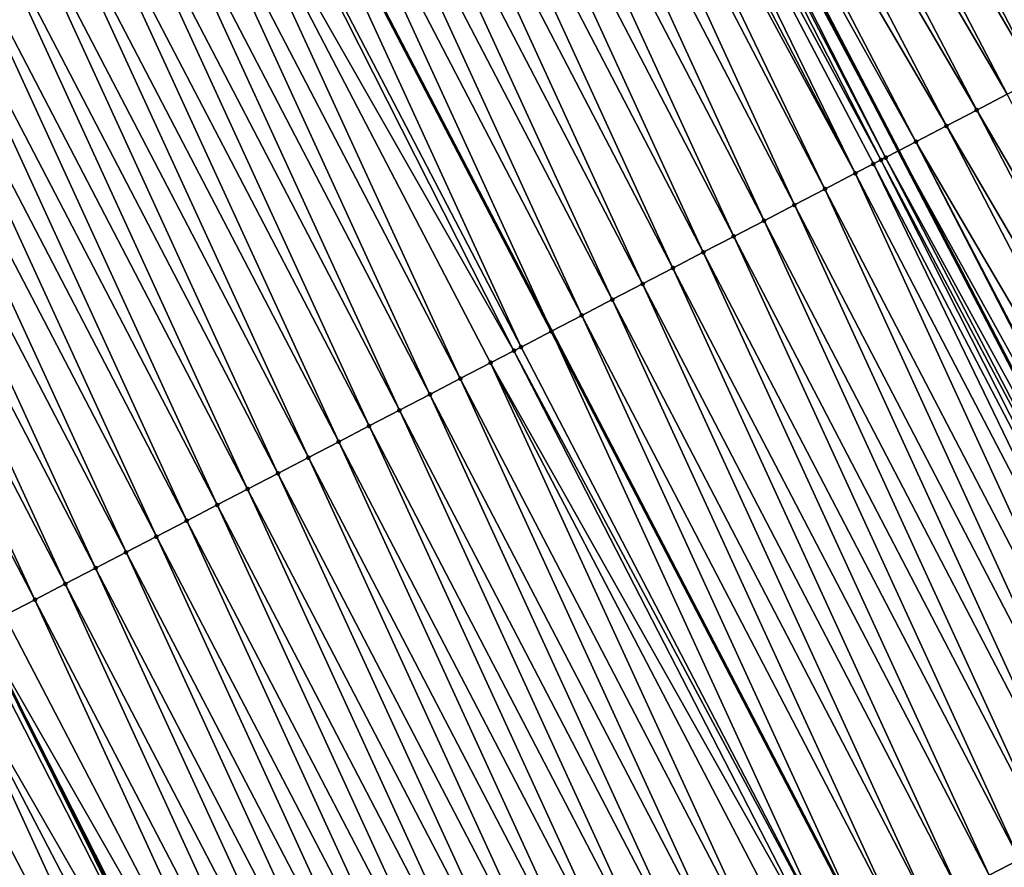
# Model space of a CAD drawing. Header units: feet. Extents: x 2007189 to 2022806, y 818621 to 837694.
# Tile 103 of 256: x 2012886 to 2012914, y 823941 to 823966. Entities that reach past the tile are written whole.
import ezdxf

# ---------------------------------------------------------------- set-up
doc = ezdxf.new("R2010")
doc.units = ezdxf.units.FT
doc.header["$MEASUREMENT"] = 0
for name, color, linetype, lineweight in [('EP_Travel Lane', 172, 'Continuous', 53), ('Road Shots', 141, 'Continuous', 100), ('Road X-Section', 40, 'Continuous', 13), ('STRIPING', 60, 'Continuous', 53)]:
    doc.layers.add(name, color=color, linetype=linetype, lineweight=lineweight)
doc.layers.add('I-77-MM17-21_SB-Surface-TIN', color=7, linetype='Continuous')

msp = doc.modelspace()

# ---------------------------------------------------------------- linework, layer by layer
at = {"layer": 'EP_Travel Lane'}
msp.add_polyline3d([(2012874.476199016, 824032.7839728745, 306.4768860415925), (2012883.707060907, 824015.043341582, 306.2267507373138), (2012892.937621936, 823997.303288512, 305.9312397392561), (2012902.168075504, 823979.5634419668, 305.6195151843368), (2012911.39862901, 823961.8234033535, 305.3228656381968), (2012920.629258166, 823944.0832193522, 305.0376273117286), (2012929.851818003, 823926.3661245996, 304.7636722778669), (2012939.130967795, 823908.6510152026, 304.4938061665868), (2012948.410023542, 823890.9360853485, 304.2096931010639), (2012957.688940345, 823873.2214207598, 303.90451384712), (2012966.96802728, 823855.5064313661, 303.6251259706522), (2012976.247084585, 823837.7914985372, 303.341244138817), (2012985.526287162, 823820.0762883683, 303.0793692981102), (2012994.805310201, 823802.3614209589, 302.7903024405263), (2013004.08439451, 823784.6464365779, 302.510512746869), (2013013.363509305, 823766.9313939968, 302.2353350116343), (2013022.668430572, 823749.1592171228, 301.9299242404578), (2013031.899487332, 823731.4188251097, 301.6556475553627), (2013033.770161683, 823727.8237333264, 301.6009484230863), (2013041.107666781, 823713.7557217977, 301.3794595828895), (2013050.355926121, 823696.0242957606, 301.1220707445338)], dxfattribs=at)
at = {"layer": 'I-77-MM17-21_SB-Surface-TIN', "color": 128, "linetype": 'Continuous', "lineweight": -3}
for points in [[(2012916.343505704, 823964.3993988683, 305.1331412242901), (2012907.113015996, 823982.1393851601, 305.4350727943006), (2012906.226212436, 823981.6772381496, 305.4798145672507)], [(2012916.343505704, 823964.3993988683, 305.1331412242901), (2012917.230287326, 823964.861588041, 305.0850902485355), (2012907.113015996, 823982.1393851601, 305.4350727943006)], [(2012915.456694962, 823963.9372656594, 305.1767997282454), (2012906.226212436, 823981.6772381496, 305.4798145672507), (2012905.339384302, 823981.2151383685, 305.520849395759)], [(2012915.456694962, 823963.9372656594, 305.1767997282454), (2012916.343505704, 823964.3993988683, 305.1331412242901), (2012906.226212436, 823981.6772381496, 305.4798145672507)], [(2012914.569897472, 823963.4751069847, 305.2224569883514), (2012905.339384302, 823981.2151383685, 305.520849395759), (2012904.452520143, 823980.753107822, 305.5564501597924)], [(2012914.569897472, 823963.4751069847, 305.2224569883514), (2012915.456694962, 823963.9372656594, 305.1767997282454), (2012905.339384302, 823981.2151383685, 305.520849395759)], [(2012913.683060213, 823963.0130247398, 305.2621154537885), (2012904.452520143, 823980.753107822, 305.5564501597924), (2012903.565674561, 823980.2910415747, 305.5948530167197)], [(2012913.683060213, 823963.0130247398, 305.2621154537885), (2012914.569897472, 823963.4751069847, 305.2224569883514), (2012904.452520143, 823980.753107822, 305.5564501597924)], [(2012912.796183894, 823962.5510175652, 305.2958818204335), (2012903.565674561, 823980.2910415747, 305.5948530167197), (2012902.678727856, 823979.8291696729, 305.6180021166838)], [(2012912.796183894, 823962.5510175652, 305.2958818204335), (2012913.683060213, 823963.0130247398, 305.2621154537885), (2012903.565674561, 823980.2910415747, 305.5948530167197)], [(2012901.993703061, 823979.4727039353, 305.6200318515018), (2012911.39862901, 823961.8234033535, 305.3228656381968), (2012902.168075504, 823979.5634419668, 305.6195151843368)], [(2012911.909238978, 823962.0891422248, 305.3193008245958), (2012902.678727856, 823979.8291696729, 305.6180021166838), (2012902.168075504, 823979.5634419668, 305.6195151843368)], [(2012911.909238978, 823962.0891422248, 305.3193008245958), (2012902.168075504, 823979.5634419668, 305.6195151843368), (2012911.39862901, 823961.8234033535, 305.3228656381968)], [(2012911.909238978, 823962.0891422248, 305.3193008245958), (2012912.796183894, 823962.5510175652, 305.2958818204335), (2012902.678727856, 823979.8291696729, 305.6180021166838)], [(2012910.886876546, 823961.5570794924, 305.3258452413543), (2012901.791639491, 823979.3675700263, 305.6197825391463), (2012901.379388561, 823979.1531089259, 305.6172026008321)], [(2012911.022179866, 823961.6274863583, 305.325493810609), (2012901.993703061, 823979.4727039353, 305.6200318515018), (2012901.791639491, 823979.3675700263, 305.6197825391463)], [(2012910.886876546, 823961.5570794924, 305.3258452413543), (2012911.022179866, 823961.6274863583, 305.325493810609), (2012901.791639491, 823979.3675700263, 305.6197825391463)], [(2012911.022179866, 823961.6274863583, 305.325493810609), (2012911.39862901, 823961.8234033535, 305.3228656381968), (2012901.993703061, 823979.4727039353, 305.6200318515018)], [(2012910.135027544, 823961.1660096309, 305.317626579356), (2012901.379388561, 823979.1531089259, 305.6172026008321), (2012900.904475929, 823978.9061149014, 305.6102197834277)], [(2012910.135027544, 823961.1660096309, 305.317626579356), (2012910.666784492, 823961.442577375, 305.3248304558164), (2012901.379388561, 823979.1531089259, 305.6172026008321)], [(2012910.666784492, 823961.442577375, 305.3248304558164), (2012910.886876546, 823961.5570794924, 305.3258452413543), (2012901.379388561, 823979.1531089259, 305.6172026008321)], [(2012909.247817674, 823960.7046435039, 305.3010785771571), (2012900.600429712, 823978.748007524, 305.604395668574), (2012900.017258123, 823978.4447640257, 305.5924747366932)], [(2012910.135027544, 823961.1660096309, 305.317626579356), (2012900.904475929, 823978.9061149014, 305.6102197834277), (2012900.600429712, 823978.748007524, 305.604395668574)], [(2012909.247817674, 823960.7046435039, 305.3010785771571), (2012910.135027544, 823961.1660096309, 305.317626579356), (2012900.600429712, 823978.748007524, 305.604395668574)], [(2012908.360604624, 823960.2432834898, 305.2840507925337), (2012900.017258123, 823978.4447640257, 305.5924747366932), (2012899.130043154, 823977.9834076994, 305.5751575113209)], [(2012908.360604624, 823960.2432834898, 305.2840507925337), (2012909.247817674, 823960.7046435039, 305.3010785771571), (2012900.017258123, 823978.4447640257, 305.5924747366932)], [(2012907.473409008, 823959.7818899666, 305.2696530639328), (2012899.130043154, 823977.9834076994, 305.5751575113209), (2012898.242840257, 823977.5220281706, 305.5596613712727)], [(2012907.473409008, 823959.7818899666, 305.2696530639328), (2012908.360604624, 823960.2432834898, 305.2840507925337), (2012899.130043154, 823977.9834076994, 305.5751575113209)], [(2012906.586213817, 823959.3204956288, 305.255319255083), (2012898.242840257, 823977.5220281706, 305.5596613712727), (2012897.35564459, 823977.0606347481, 305.5452557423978)], [(2012906.586213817, 823959.3204956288, 305.255319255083), (2012907.473409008, 823959.7818899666, 305.2696530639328), (2012898.242840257, 823977.5220281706, 305.5596613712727)], [(2012905.699014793, 823958.859108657, 305.2404073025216), (2012897.35564459, 823977.0606347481, 305.5452557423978), (2012896.468434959, 823976.5992681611, 305.5287438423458)], [(2012905.699014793, 823958.859108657, 305.2404073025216), (2012906.586213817, 823959.3204956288, 305.255319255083), (2012897.35564459, 823977.0606347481, 305.5452557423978)], [(2012904.811799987, 823958.3977520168, 305.22311470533), (2012896.468434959, 823976.5992681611, 305.5287438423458), (2012895.581215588, 823976.1379202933, 305.5107627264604)], [(2012904.811799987, 823958.3977520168, 305.22311470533), (2012905.699014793, 823958.859108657, 305.2404073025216), (2012896.468434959, 823976.5992681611, 305.5287438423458)], [(2012903.924575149, 823957.9364146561, 305.2043089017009), (2012895.581215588, 823976.1379202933, 305.5107627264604), (2012894.693999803, 823975.6765655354, 305.4933223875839)], [(2012903.924575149, 823957.9364146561, 305.2043089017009), (2012904.811799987, 823958.3977520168, 305.22311470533), (2012895.581215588, 823976.1379202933, 305.5107627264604)], [(2012903.037366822, 823957.4750455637, 305.1879936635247), (2012894.693999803, 823975.6765655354, 305.4933223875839), (2012893.806791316, 823975.2151967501, 305.4769830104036)], [(2012903.037366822, 823957.4750455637, 305.1879936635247), (2012903.924575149, 823957.9364146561, 305.2043089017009), (2012894.693999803, 823975.6765655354, 305.4933223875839)], [(2012902.150170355, 823957.0136536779, 305.173467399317), (2012893.806791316, 823975.2151967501, 305.4769830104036), (2012892.919595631, 823974.7538033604, 305.4625748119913)], [(2012902.150170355, 823957.0136536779, 305.173467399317), (2012903.037366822, 823957.4750455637, 305.1879936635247), (2012893.806791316, 823975.2151967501, 305.4769830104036)], [(2012892.919595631, 823974.7538033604, 305.4625748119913), (2012892.032400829, 823974.2924055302, 305.4484692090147), (2012901.262971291, 823956.552264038, 305.1587189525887)], [(2012902.150170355, 823957.0136536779, 305.173467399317), (2012892.919595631, 823974.7538033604, 305.4625748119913), (2012901.262971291, 823956.552264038, 305.1587189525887)], [(2012900.37579049, 823956.0908447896, 305.1463862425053), (2012892.032400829, 823974.2924055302, 305.4484692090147), (2012891.145199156, 823973.8310263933, 305.4329882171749)], [(2012900.37579049, 823956.0908447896, 305.1463862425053), (2012901.262971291, 823956.552264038, 305.1587189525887), (2012892.032400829, 823974.2924055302, 305.4484692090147)], [(2012900.168473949, 823955.9830445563, 305.1420043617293), (2012891.145199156, 823973.8310263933, 305.4329882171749), (2012890.257960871, 823973.3697148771, 305.4121539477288)], [(2012900.168473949, 823955.9830445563, 305.1420043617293), (2012900.37579049, 823956.0908447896, 305.1463862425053), (2012891.145199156, 823973.8310263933, 305.4329882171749)], [(2012898.601300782, 823955.168247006, 305.1027359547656), (2012890.257960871, 823973.3697148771, 305.4121539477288), (2012889.370715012, 823972.9084179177, 305.3901771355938)], [(2012898.601300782, 823955.168247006, 305.1027359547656), (2012899.488542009, 823955.6295528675, 305.1240140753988), (2012890.257960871, 823973.3697148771, 305.4121539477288)], [(2012899.488542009, 823955.6295528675, 305.1240140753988), (2012900.168473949, 823955.9830445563, 305.1420043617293), (2012890.257960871, 823973.3697148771, 305.4121539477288)], [(2012897.71409192, 823954.7068789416, 305.086340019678), (2012889.370715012, 823972.9084179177, 305.3901771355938), (2012888.483500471, 823972.4470607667, 305.3729246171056)], [(2012897.71409192, 823954.7068789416, 305.086340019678), (2012898.601300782, 823955.168247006, 305.1027359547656), (2012889.370715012, 823972.9084179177, 305.3901771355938)], [(2012896.826913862, 823954.2454516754, 305.0745907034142), (2012888.483500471, 823972.4470607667, 305.3729246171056), (2012887.596306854, 823971.985663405, 305.358828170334)], [(2012896.826913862, 823954.2454516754, 305.0745907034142), (2012897.71409192, 823954.7068789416, 305.086340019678), (2012888.483500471, 823972.4470607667, 305.3729246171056)], [(2012895.939733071, 823953.7840296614, 305.0624291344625), (2012887.596306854, 823971.985663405, 305.358828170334), (2012886.709119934, 823971.5242531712, 305.3457420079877)], [(2012895.939733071, 823953.7840296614, 305.0624291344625), (2012896.826913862, 823954.2454516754, 305.0745907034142), (2012887.596306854, 823971.985663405, 305.358828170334)], [(2012895.052533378, 823953.3226439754, 305.0474162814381), (2012886.709119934, 823971.5242531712, 305.3457420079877), (2012885.821920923, 823971.0628661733, 305.3308321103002)], [(2012895.052533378, 823953.3226439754, 305.0474162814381), (2012895.939733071, 823953.7840296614, 305.0624291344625), (2012886.709119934, 823971.5242531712, 305.3457420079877)], [(2012894.165328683, 823952.8612679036, 305.0316488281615), (2012885.821920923, 823971.0628661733, 305.3308321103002), (2012884.934718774, 823970.6014852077, 305.3154487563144)], [(2012894.165328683, 823952.8612679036, 305.0316488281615), (2012895.052533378, 823953.3226439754, 305.0474162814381), (2012885.821920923, 823971.0628661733, 305.3308321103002)], [(2012893.278138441, 823952.3998640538, 305.0180615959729), (2012884.934718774, 823970.6014852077, 305.3154487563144), (2012884.047527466, 823970.1400834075, 305.3017006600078)], [(2012893.278138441, 823952.3998640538, 305.0180615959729), (2012894.165328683, 823952.8612679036, 305.0316488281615), (2012884.934718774, 823970.6014852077, 305.3154487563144)], [(2012892.390960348, 823951.9384368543, 305.00630703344), (2012884.047527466, 823970.1400834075, 305.3017006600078), (2012883.160334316, 823969.6786851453, 305.2876748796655)], [(2012892.390960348, 823951.9384368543, 305.00630703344), (2012893.278138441, 823952.3998640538, 305.0180615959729), (2012884.047527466, 823970.1400834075, 305.3017006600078)], [(2012891.503770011, 823951.4770331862, 304.9927055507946), (2012883.160334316, 823969.6786851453, 305.2876748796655), (2012882.273133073, 823969.2173024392, 305.2724281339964)], [(2012891.503770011, 823951.4770331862, 304.9927055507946), (2012892.390960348, 823951.9384368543, 305.00630703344), (2012883.160334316, 823969.6786851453, 305.2876748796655)], [(2012890.616595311, 823951.0155994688, 304.9814625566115), (2012882.273133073, 823969.2173024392, 305.2724281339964), (2012881.385933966, 823968.7559156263, 305.2575037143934)], [(2012890.616595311, 823951.0155994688, 304.9814625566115), (2012891.503770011, 823951.4770331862, 304.9927055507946), (2012882.273133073, 823969.2173024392, 305.2724281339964)], [(2012889.729461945, 823950.5540863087, 304.9764548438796), (2012881.385933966, 823968.7559156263, 305.2575037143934), (2012880.498748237, 823968.2945031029, 305.2445972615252)], [(2012889.729461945, 823950.5540863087, 304.9764548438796), (2012890.616595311, 823951.0155994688, 304.9814625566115), (2012881.385933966, 823968.7559156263, 305.2575037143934)], [(2012888.84227827, 823950.0926698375, 304.9638582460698), (2012880.498748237, 823968.2945031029, 305.2445972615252), (2012879.61155924, 823967.8330968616, 305.2311977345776)], [(2012888.84227827, 823950.0926698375, 304.9638582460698), (2012889.729461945, 823950.5540863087, 304.9764548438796), (2012880.498748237, 823968.2945031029, 305.2445972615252)], [(2012887.955065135, 823949.6313099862, 304.9468176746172), (2012879.61155924, 823967.8330968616, 305.2311977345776), (2012878.724353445, 823967.371722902, 305.2152644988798)], [(2012887.955065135, 823949.6313099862, 304.9468176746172), (2012888.84227827, 823950.0926698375, 304.9638582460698), (2012879.61155924, 823967.8330968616, 305.2311977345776)], [(2012887.067844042, 823949.1699654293, 304.9285766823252), (2012878.724353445, 823967.371722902, 305.2152644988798), (2012877.837131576, 823966.9103798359, 305.196906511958)], [(2012887.067844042, 823949.1699654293, 304.9285766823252), (2012887.955065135, 823949.6313099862, 304.9468176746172), (2012878.724353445, 823967.371722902, 305.2152644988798)], [(2012886.180618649, 823948.7086291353, 304.9096871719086), (2012877.837131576, 823966.9103798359, 305.196906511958), (2012876.94991107, 823966.4490341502, 305.1787541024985)], [(2012886.180618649, 823948.7086291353, 304.9096871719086), (2012887.067844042, 823949.1699654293, 304.9285766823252), (2012877.837131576, 823966.9103798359, 305.196906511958)], [(2012885.293396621, 823948.2472863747, 304.8913051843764), (2012886.180618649, 823948.7086291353, 304.9096871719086), (2012876.94991107, 823966.4490341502, 305.1787541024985)], [(2012923.800457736, 823945.7349850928, 304.9311684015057), (2012914.569897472, 823963.4751069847, 305.2224569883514), (2012913.683060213, 823963.0130247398, 305.2621154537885)], [(2012922.913638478, 823945.2728682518, 304.973542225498), (2012913.683060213, 823963.0130247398, 305.2621154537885), (2012912.796183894, 823962.5510175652, 305.2958818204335)], [(2012922.913638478, 823945.2728682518, 304.973542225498), (2012923.800457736, 823945.7349850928, 304.9311684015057), (2012913.683060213, 823963.0130247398, 305.2621154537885)], [(2012922.026805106, 823944.8107785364, 305.0137870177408), (2012912.796183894, 823962.5510175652, 305.2958818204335), (2012911.909238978, 823962.0891422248, 305.3193008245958)], [(2012922.026805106, 823944.8107785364, 305.0137870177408), (2012922.913638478, 823945.2728682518, 304.973542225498), (2012912.796183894, 823962.5510175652, 305.2958818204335)], [(2012921.064371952, 823944.3096097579, 305.0381518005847), (2012911.909238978, 823962.0891422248, 305.3193008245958), (2012911.39862901, 823961.8234033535, 305.3228656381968)], [(2012921.064371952, 823944.3096097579, 305.0381518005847), (2012921.139865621, 823944.3488927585, 305.0380252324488), (2012911.909238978, 823962.0891422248, 305.3193008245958)], [(2012921.139865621, 823944.3488927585, 305.0380252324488), (2012922.026805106, 823944.8107785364, 305.0137870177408), (2012911.909238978, 823962.0891422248, 305.3193008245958)], [(2012911.022179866, 823961.6274863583, 305.325493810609), (2012920.629258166, 823944.0832193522, 305.0376273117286), (2012911.39862901, 823961.8234033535, 305.3228656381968)], [(2012921.064371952, 823944.3096097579, 305.0381518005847), (2012911.39862901, 823961.8234033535, 305.3228656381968), (2012920.629258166, 823944.0832193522, 305.0376273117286)], [(2012919.365593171, 823943.4258774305, 305.0271470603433), (2012910.666784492, 823961.442577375, 305.3248304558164), (2012910.135027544, 823961.1660096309, 305.317626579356)], [(2012919.919651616, 823943.7140441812, 305.0346556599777), (2012910.886876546, 823961.5570794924, 305.3258452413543), (2012910.666784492, 823961.442577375, 305.3248304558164)], [(2012919.365593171, 823943.4258774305, 305.0271470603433), (2012919.919651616, 823943.7140441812, 305.0346556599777), (2012910.666784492, 823961.442577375, 305.3248304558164)], [(2012920.252759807, 823943.887326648, 305.0371734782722), (2012911.022179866, 823961.6274863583, 305.325493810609), (2012910.886876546, 823961.5570794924, 305.3258452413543)], [(2012919.919651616, 823943.7140441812, 305.0346556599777), (2012920.252759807, 823943.887326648, 305.0371734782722), (2012910.886876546, 823961.5570794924, 305.3258452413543)], [(2012920.252759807, 823943.887326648, 305.0371734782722), (2012920.629258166, 823944.0832193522, 305.0376273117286), (2012911.022179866, 823961.6274863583, 305.325493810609)], [(2012918.478375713, 823942.9645258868, 305.0094544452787), (2012910.135027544, 823961.1660096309, 305.317626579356), (2012909.247817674, 823960.7046435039, 305.3010785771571)], [(2012918.478375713, 823942.9645258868, 305.0094544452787), (2012919.365593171, 823943.4258774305, 305.0271470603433), (2012910.135027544, 823961.1660096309, 305.317626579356)], [(2012917.591141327, 823942.503206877, 304.9892083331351), (2012909.247817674, 823960.7046435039, 305.3010785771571), (2012908.360604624, 823960.2432834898, 305.2840507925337)], [(2012917.591141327, 823942.503206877, 304.9892083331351), (2012918.478375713, 823942.9645258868, 305.0094544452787), (2012909.247817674, 823960.7046435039, 305.3010785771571)], [(2012916.703929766, 823942.0418440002, 304.9724052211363), (2012908.360604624, 823960.2432834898, 305.2840507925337), (2012907.473409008, 823959.7818899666, 305.2696530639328)], [(2012916.703929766, 823942.0418440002, 304.9724052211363), (2012917.591141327, 823942.503206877, 304.9892083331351), (2012908.360604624, 823960.2432834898, 305.2840507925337)], [(2012915.816755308, 823941.5804098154, 304.9611989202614), (2012907.473409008, 823959.7818899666, 305.2696530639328), (2012906.586213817, 823959.3204956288, 305.255319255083)], [(2012915.816755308, 823941.5804098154, 304.9611989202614), (2012916.703929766, 823942.0418440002, 304.9724052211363), (2012907.473409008, 823959.7818899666, 305.2696530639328)], [(2012914.929555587, 823941.1190241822, 304.9461819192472), (2012906.586213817, 823959.3204956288, 305.255319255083), (2012905.699014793, 823958.859108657, 305.2404073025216)], [(2012914.929555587, 823941.1190241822, 304.9461819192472), (2012915.816755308, 823941.5804098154, 304.9611989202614), (2012906.586213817, 823959.3204956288, 305.255319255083)], [(2012914.042339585, 823940.6576698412, 304.9287088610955), (2012905.699014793, 823958.859108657, 305.2404073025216), (2012904.811799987, 823958.3977520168, 305.22311470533)], [(2012914.042339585, 823940.6576698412, 304.9287088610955), (2012914.929555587, 823941.1190241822, 304.9461819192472), (2012905.699014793, 823958.859108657, 305.2404073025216)], [(2012913.155130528, 823940.1963021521, 304.912283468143), (2012904.811799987, 823958.3977520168, 305.22311470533), (2012903.924575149, 823957.9364146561, 305.2043089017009)], [(2012913.155130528, 823940.1963021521, 304.912283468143), (2012914.042339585, 823940.6576698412, 304.9287088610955), (2012904.811799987, 823958.3977520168, 305.22311470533)], [(2012912.267940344, 823939.7348981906, 304.8987049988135), (2012903.924575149, 823957.9364146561, 305.2043089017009), (2012903.037366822, 823957.4750455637, 305.1879936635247)], [(2012912.267940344, 823939.7348981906, 304.8987049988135), (2012913.155130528, 823940.1963021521, 304.912283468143), (2012903.924575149, 823957.9364146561, 305.2043089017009)], [(2012911.380759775, 823939.2734757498, 304.8865769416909), (2012903.037366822, 823957.4750455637, 305.1879936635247), (2012902.150170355, 823957.0136536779, 305.173467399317)], [(2012911.380759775, 823939.2734757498, 304.8865769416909), (2012912.267940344, 823939.7348981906, 304.8987049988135), (2012903.037366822, 823957.4750455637, 305.1879936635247)], [(2012902.150170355, 823957.0136536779, 305.173467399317), (2012901.262971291, 823956.552264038, 305.1587189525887), (2012910.493560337, 823938.8120868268, 304.8717722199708)], [(2012911.380759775, 823939.2734757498, 304.8865769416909), (2012902.150170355, 823957.0136536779, 305.173467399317), (2012910.493560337, 823938.8120868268, 304.8717722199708)], [(2012909.606346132, 823938.3507317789, 304.8544005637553), (2012901.262971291, 823956.552264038, 305.1587189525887), (2012900.37579049, 823956.0908447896, 305.1463862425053)], [(2012909.606346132, 823938.3507317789, 304.8544005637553), (2012910.493560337, 823938.8120868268, 304.8717722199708), (2012901.262971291, 823956.552264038, 305.1587189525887)], [(2012909.310129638, 823938.1967146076, 304.8475736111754), (2012900.168473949, 823955.9830445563, 305.1420043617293), (2012899.488542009, 823955.6295528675, 305.1240140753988)], [(2012909.606346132, 823938.3507317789, 304.8544005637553), (2012900.37579049, 823956.0908447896, 305.1463862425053), (2012900.168473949, 823955.9830445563, 305.1420043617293)], [(2012909.310129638, 823938.1967146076, 304.8475736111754), (2012909.606346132, 823938.3507317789, 304.8544005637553), (2012900.168473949, 823955.9830445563, 305.1420043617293)], [(2012907.831864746, 823937.4281180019, 304.8120055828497), (2012899.488542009, 823955.6295528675, 305.1240140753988), (2012898.601300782, 823955.168247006, 305.1027359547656)], [(2012907.831864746, 823937.4281180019, 304.8120055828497), (2012908.719104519, 823937.8894266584, 304.8330643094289), (2012899.488542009, 823955.6295528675, 305.1240140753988)], [(2012908.719104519, 823937.8894266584, 304.8330643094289), (2012909.310129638, 823938.1967146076, 304.8475736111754), (2012899.488542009, 823955.6295528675, 305.1240140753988)], [(2012906.944647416, 823936.9667662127, 304.7943322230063), (2012898.601300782, 823955.168247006, 305.1027359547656), (2012897.71409192, 823954.7068789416, 305.086340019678)], [(2012906.944647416, 823936.9667662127, 304.7943322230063), (2012907.831864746, 823937.4281180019, 304.8120055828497), (2012898.601300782, 823955.168247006, 305.1027359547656)], [(2012906.057459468, 823936.5053579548, 304.7810909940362), (2012897.71409192, 823954.7068789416, 305.086340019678), (2012896.826913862, 823954.2454516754, 305.0745907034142)], [(2012906.057459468, 823936.5053579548, 304.7810909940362), (2012906.944647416, 823936.9667662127, 304.7943322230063), (2012897.71409192, 823954.7068789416, 305.086340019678)], [(2012905.170282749, 823936.0439281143, 304.7695437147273), (2012896.826913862, 823954.2454516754, 305.0745907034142), (2012895.939733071, 823953.7840296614, 305.0624291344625)], [(2012905.170282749, 823936.0439281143, 304.7695437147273), (2012906.057459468, 823936.5053579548, 304.7810909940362), (2012896.826913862, 823954.2454516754, 305.0745907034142)], [(2012904.283069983, 823935.5825675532, 304.7525588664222), (2012895.939733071, 823953.7840296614, 305.0624291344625), (2012895.052533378, 823953.3226439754, 305.0474162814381)], [(2012904.283069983, 823935.5825675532, 304.7525588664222), (2012905.170282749, 823936.0439281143, 304.7695437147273), (2012895.939733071, 823953.7840296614, 305.0624291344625)], [(2012903.395863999, 823935.1211939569, 304.7365970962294), (2012895.052533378, 823953.3226439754, 305.0474162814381), (2012894.165328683, 823952.8612679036, 305.0316488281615)], [(2012903.395863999, 823935.1211939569, 304.7365970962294), (2012904.283069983, 823935.5825675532, 304.7525588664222), (2012895.052533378, 823953.3226439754, 305.0474162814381)], [(2012902.508677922, 823934.6597821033, 304.7236380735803), (2012894.165328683, 823952.8612679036, 305.0316488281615), (2012893.278138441, 823952.3998640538, 305.0180615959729)], [(2012902.508677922, 823934.6597821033, 304.7236380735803), (2012903.395863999, 823935.1211939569, 304.7365970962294), (2012894.165328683, 823952.8612679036, 305.0316488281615)], [(2012901.621499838, 823934.1983548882, 304.7118847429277), (2012893.278138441, 823952.3998640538, 305.0180615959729), (2012892.390960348, 823951.9384368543, 305.00630703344)], [(2012901.621499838, 823934.1983548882, 304.7118847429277), (2012902.508677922, 823934.6597821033, 304.7236380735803), (2012893.278138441, 823952.3998640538, 305.0180615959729)], [(2012900.734293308, 823933.7369823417, 304.6958405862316), (2012892.390960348, 823951.9384368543, 305.00630703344), (2012891.503770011, 823951.4770331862, 304.9927055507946)], [(2012900.734293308, 823933.7369823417, 304.6958405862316), (2012901.621499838, 823934.1983548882, 304.7118847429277), (2012892.390960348, 823951.9384368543, 305.00630703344)], [(2012899.847070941, 823933.275640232, 304.6774075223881), (2012891.503770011, 823951.4770331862, 304.9927055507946), (2012890.616595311, 823951.0155994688, 304.9814625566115)], [(2012899.847070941, 823933.275640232, 304.6774075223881), (2012900.734293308, 823933.7369823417, 304.6958405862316), (2012891.503770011, 823951.4770331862, 304.9927055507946)], [(2012898.959872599, 823932.8142519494, 304.6625984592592), (2012890.616595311, 823951.0155994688, 304.9814625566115), (2012889.729461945, 823950.5540863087, 304.9764548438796)], [(2012898.959872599, 823932.8142519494, 304.6625984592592), (2012899.847070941, 823933.275640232, 304.6774075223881), (2012890.616595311, 823951.0155994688, 304.9814625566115)], [(2012898.072688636, 823932.352836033, 304.6499583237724), (2012889.729461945, 823950.5540863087, 304.9764548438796), (2012888.84227827, 823950.0926698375, 304.9638582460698)], [(2012898.072688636, 823932.352836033, 304.6499583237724), (2012898.959872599, 823932.8142519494, 304.6625984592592), (2012889.729461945, 823950.5540863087, 304.9764548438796)], [(2012897.18548481, 823931.8914582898, 304.6343220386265), (2012888.84227827, 823950.0926698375, 304.9638582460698), (2012887.955065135, 823949.6313099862, 304.9468176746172)], [(2012897.18548481, 823931.8914582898, 304.6343220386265), (2012898.072688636, 823932.352836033, 304.6499583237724), (2012888.84227827, 823950.0926698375, 304.9638582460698)], [(2012896.298248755, 823931.4301424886, 304.6138240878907), (2012887.955065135, 823949.6313099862, 304.9468176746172), (2012887.067844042, 823949.1699654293, 304.9285766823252)], [(2012896.298248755, 823931.4301424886, 304.6138240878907), (2012897.18548481, 823931.8914582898, 304.6343220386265), (2012887.955065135, 823949.6313099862, 304.9468176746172)], [(2012895.411000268, 823930.9688505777, 304.591451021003), (2012887.067844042, 823949.1699654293, 304.9285766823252), (2012886.180618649, 823948.7086291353, 304.9096871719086)], [(2012895.411000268, 823930.9688505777, 304.591451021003), (2012896.298248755, 823931.4301424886, 304.6138240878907), (2012887.067844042, 823949.1699654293, 304.9285766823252)], [(2012894.523759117, 823930.50754457, 304.5701843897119), (2012886.180618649, 823948.7086291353, 304.9096871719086), (2012885.293396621, 823948.2472863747, 304.8913051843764)], [(2012894.523759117, 823930.50754457, 304.5701843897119), (2012895.411000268, 823930.9688505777, 304.591451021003), (2012886.180618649, 823948.7086291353, 304.9096871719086)], [(2012894.523759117, 823930.50754457, 304.5701843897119), (2012885.293396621, 823948.2472863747, 304.8913051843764), (2012884.583819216, 823947.8783096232, 304.8770146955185)], [(2012883.518958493, 823947.3245894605, 304.8554354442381), (2012893.494585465, 823929.9724164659, 304.5471646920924), (2012884.406177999, 823947.7859370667, 304.873437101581)], [(2012884.406177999, 823947.7859370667, 304.873437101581), (2012893.494585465, 823929.9724164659, 304.5471646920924), (2012884.583819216, 823947.8783096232, 304.8770146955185)], [(2012893.636527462, 823930.0462203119, 304.5503501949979), (2012884.583819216, 823947.8783096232, 304.8770146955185), (2012893.494585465, 823929.9724164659, 304.5471646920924)], [(2012893.636527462, 823930.0462203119, 304.5503501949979), (2012894.523759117, 823930.50754457, 304.5701843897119), (2012884.583819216, 823947.8783096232, 304.8770146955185)], [(2012891.862055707, 823929.1235880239, 304.5094080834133), (2012883.518958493, 823947.3245894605, 304.8554354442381), (2012882.631732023, 823946.8632552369, 304.836383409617)], [(2012892.749295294, 823929.584897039, 304.5304386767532), (2012893.494585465, 823929.9724164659, 304.5471646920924), (2012883.518958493, 823947.3245894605, 304.8554354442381)], [(2012891.862055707, 823929.1235880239, 304.5094080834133), (2012892.749295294, 823929.584897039, 304.5304386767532), (2012883.518958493, 823947.3245894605, 304.8554354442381)], [(2012890.974813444, 823928.6622841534, 304.4879737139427), (2012882.631732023, 823946.8632552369, 304.836383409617), (2012881.744502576, 823946.4019267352, 304.8168822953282)], [(2012890.974813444, 823928.6622841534, 304.4879737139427), (2012891.862055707, 823929.1235880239, 304.5094080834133), (2012882.631732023, 823946.8632552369, 304.836383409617)], [(2012890.087580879, 823928.2009616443, 304.4680022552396), (2012881.744502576, 823946.4019267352, 304.8168822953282), (2012880.857284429, 823945.9405765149, 304.7990857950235)], [(2012890.087580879, 823928.2009616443, 304.4680022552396), (2012890.974813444, 823928.6622841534, 304.4879737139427), (2012881.744502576, 823946.4019267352, 304.8168822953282)], [(2012889.200359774, 823927.7396171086, 304.4497595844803), (2012880.857284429, 823945.9405765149, 304.7990857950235), (2012879.970075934, 823945.4792077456, 304.7827451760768)], [(2012889.200359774, 823927.7396171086, 304.4497595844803), (2012890.087580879, 823928.2009616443, 304.4680022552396), (2012880.857284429, 823945.9405765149, 304.7990857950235)], [(2012888.313142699, 823927.2782648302, 304.4321246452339), (2012879.970075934, 823945.4792077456, 304.7827451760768), (2012879.082869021, 823945.0178359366, 304.7666431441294)], [(2012888.313142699, 823927.2782648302, 304.4321246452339), (2012889.200359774, 823927.7396171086, 304.4497595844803), (2012879.970075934, 823945.4792077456, 304.7827451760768)], [(2012887.42592141, 823926.8169206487, 304.4138541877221), (2012879.082869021, 823945.0178359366, 304.7666431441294), (2012878.195659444, 823944.5564692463, 304.7501393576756)], [(2012887.42592141, 823926.8169206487, 304.4138541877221), (2012888.313142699, 823927.2782648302, 304.4321246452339), (2012879.082869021, 823945.0178359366, 304.7666431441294)], [(2012886.538696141, 823926.3555841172, 304.3949833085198), (2012878.195659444, 823944.5564692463, 304.7501393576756), (2012877.308448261, 823944.0951056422, 304.7333933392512)], [(2012886.538696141, 823926.3555841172, 304.3949833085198), (2012887.42592141, 823926.8169206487, 304.4138541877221), (2012878.195659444, 823944.5564692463, 304.7501393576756)], [(2012885.651476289, 823925.8942371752, 304.37692951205), (2012886.538696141, 823926.3555841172, 304.3949833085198), (2012877.308448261, 823944.0951056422, 304.7333933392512)], [(2012924.156401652, 823923.391094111, 304.6671437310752), (2012914.929555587, 823941.1190241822, 304.9461819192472), (2012914.042339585, 823940.6576698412, 304.9287088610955)]]:
    msp.add_3dface(points, dxfattribs=at)
at = {"layer": 'Road Shots', "lineweight": 100}
for p in [(2012913.683060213, 823963.0130247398, 305.2621154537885), (2012912.796183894, 823962.5510175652, 305.2958818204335), (2012911.909238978, 823962.0891422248, 305.3193008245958), (2012910.666784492, 823961.442577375, 305.3248304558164), (2012910.886876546, 823961.5570794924, 305.3258452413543), (2012911.022179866, 823961.6274863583, 305.325493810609), (2012910.135027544, 823961.1660096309, 305.317626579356), (2012909.247817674, 823960.7046435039, 305.3010785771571), (2012908.360604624, 823960.2432834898, 305.2840507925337), (2012907.473409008, 823959.7818899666, 305.2696530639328), (2012906.586213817, 823959.3204956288, 305.255319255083), (2012905.699014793, 823958.859108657, 305.2404073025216), (2012904.811799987, 823958.3977520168, 305.22311470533), (2012903.924575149, 823957.9364146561, 305.2043089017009), (2012903.037366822, 823957.4750455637, 305.1879936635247), (2012902.150170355, 823957.0136536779, 305.173467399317), (2012901.262972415, 823956.5522646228, 305.1587189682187), (2012900.168473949, 823955.9830445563, 305.1420043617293), (2012900.37579049, 823956.0908447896, 305.1463862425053), (2012899.488542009, 823955.6295528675, 305.1240140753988), (2012898.601300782, 823955.168247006, 305.1027359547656), (2012897.71409192, 823954.7068789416, 305.086340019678), (2012896.826913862, 823954.2454516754, 305.0745907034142), (2012895.939733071, 823953.7840296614, 305.0624291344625), (2012895.052533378, 823953.3226439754, 305.0474162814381), (2012894.165328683, 823952.8612679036, 305.0316488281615), (2012893.278138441, 823952.3998640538, 305.0180615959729), (2012892.390960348, 823951.9384368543, 305.00630703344), (2012891.503770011, 823951.4770331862, 304.9927055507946), (2012890.616595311, 823951.0155994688, 304.9814625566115), (2012889.729461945, 823950.5540863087, 304.9764548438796), (2012888.84227827, 823950.0926698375, 304.9638582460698), (2012887.955065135, 823949.6313099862, 304.9468176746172), (2012887.067844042, 823949.1699654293, 304.9285766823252), (2012886.180618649, 823948.7086291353, 304.9096871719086)]:
    msp.add_point(p, dxfattribs=at)
at = {"layer": 'Road X-Section', "extrusion": (-0.4615293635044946, 0.8870086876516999, 0.0143608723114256), "elevation": -198132.0362453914, "flags": 128}
msp.add_lwpolyline([(-2165932.837207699, 3150.635642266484), (-2165933.319348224, 3150.61482897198), (-2165933.912089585, 3150.62769756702), (-2165934.148416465, 3150.627697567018), (-2165934.805957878, 3150.642320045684), (-2165935.565042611, 3150.64953769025), (-2165936.564994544, 3150.667011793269), (-2165937.410740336, 3150.680424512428), (-2165938.410740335, 3150.696797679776), (-2165939.410740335, 3150.71378936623), (-2165940.410740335, 3150.730249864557), (-2165941.410740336, 3150.74568646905), (-2165942.410740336, 3150.761093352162), (-2165943.410740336, 3150.77851789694), (-2165944.410740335, 3150.798022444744), (-2165945.410740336, 3150.817208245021), (-2165946.410740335, 3150.834840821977), (-2165947.410740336, 3150.85255167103), (-2165948.410740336, 3150.870705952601), (-2165949.410740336, 3150.889065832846), (-2165950.410740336, 3150.90500071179), (-2165951.410740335, 3150.918401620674), (-2165952.410740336, 3150.931309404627), (-2165953.410740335, 3150.946235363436), (-2165954.410740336, 3150.961483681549), (-2165955.410740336, 3150.97551090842), (-2165956.410740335, 3150.989260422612), (-2165957.410740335, 3151.00464536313), (-2165958.410740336, 3151.019556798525), (-2165959.410740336, 3151.03264431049), (-2165960.410740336, 3151.046742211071), (-2165961.410740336, 3151.063996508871), (-2165962.410740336, 3151.085975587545), (-2165963.410740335, 3151.106812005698), (-2165964.410740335, 3151.12229461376), (-2165965.410740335, 3151.136401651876), (-2165966.410740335, 3151.150811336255), (-2165967.410740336, 3151.167152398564), (-2165968.410740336, 3151.18459453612), (-2165969.410740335, 3151.202577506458), (-2165970.410740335, 3151.219091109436), (-2165971.410740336, 3151.233498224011), (-2165972.410740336, 3151.248995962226), (-2165973.410740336, 3151.266314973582), (-2165974.068042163, 3151.278237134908), (-2165974.410740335, 3151.284061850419), (-2165974.946042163, 3151.291045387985), (-2165975.410740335, 3151.293625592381), (-2165975.638518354, 3151.293874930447), (-2165976.410740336, 3151.2918449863), (-2165977.410740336, 3151.268693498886), (-2165978.410740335, 3151.230286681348), (-2165979.410740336, 3151.19468224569), (-2165980.410740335, 3151.153643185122), (-2165981.410740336, 3151.108896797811)], dxfattribs=at)
at = {"layer": 'Road X-Section', "extrusion": (-0.4615293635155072, 0.8870086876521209, 0.0143608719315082), "elevation": -198152.0362673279, "flags": 128}
msp.add_lwpolyline([(-2165932.246620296, 3150.620074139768), (-2165932.839290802, 3150.62319858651), (-2165933.399364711, 3150.634136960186), (-2165933.975969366, 3150.634136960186), (-2165934.52938888, 3150.645707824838), (-2165934.877032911, 3150.648833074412), (-2165935.40375148, 3150.65652411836), (-2165936.136593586, 3150.673207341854), (-2165936.410738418, 3150.677676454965), (-2165937.410738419, 3150.694317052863), (-2165938.410738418, 3150.71106479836), (-2165939.410738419, 3150.727570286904), (-2165940.410738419, 3150.743673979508), (-2165941.410738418, 3150.760016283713), (-2165942.410738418, 3150.777814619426), (-2165943.410738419, 3150.797317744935), (-2165944.410738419, 3150.816371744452), (-2165945.410738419, 3150.834375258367), (-2165946.410738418, 3150.852245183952), (-2165947.410738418, 3150.870629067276), (-2165948.410738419, 3150.889520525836), (-2165949.410738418, 3150.907763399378), (-2165950.410738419, 3150.92480572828), (-2165951.410738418, 3150.937403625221), (-2165952.410738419, 3150.942411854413), (-2165953.410738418, 3150.953656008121), (-2165954.410738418, 3150.967258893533), (-2165955.410738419, 3150.979014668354), (-2165956.410738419, 3150.992603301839), (-2165957.410738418, 3151.008372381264), (-2165958.410738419, 3151.023386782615), (-2165959.410738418, 3151.035549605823), (-2165960.410738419, 3151.047300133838), (-2165961.410738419, 3151.063697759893), (-2165962.410738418, 3151.084978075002), (-2165963.177069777, 3151.102970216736), (-2165963.410738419, 3151.10735254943), (-2165964.410738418, 3151.119686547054), (-2165965.410738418, 3151.134436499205), (-2165966.410738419, 3151.14896426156), (-2165967.410738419, 3151.165281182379), (-2165968.410738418, 3151.184088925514), (-2165969.410738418, 3151.201383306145), (-2165970.410738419, 3151.216296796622), (-2165971.410738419, 3151.230632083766), (-2165972.410738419, 3151.245031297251), (-2165973.410738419, 3151.262060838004), (-2165974.410738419, 3151.278610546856), (-2165975.010117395, 3151.285815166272), (-2165975.258212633, 3151.286830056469), (-2165975.410738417, 3151.286478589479), (-2165976.410738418, 3151.280284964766), (-2165977.410738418, 3151.256863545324), (-2165978.410738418, 3151.223093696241), (-2165979.410738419, 3151.183431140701), (-2165980.410738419, 3151.137769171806), (-2165981.410738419, 3151.094106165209), (-2165982.410738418, 3151.046050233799)], dxfattribs=at)
at = {"layer": 'Road X-Section', "extrusion": (-0.4615293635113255, 0.887008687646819, 0.0143608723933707), "elevation": -198172.0362631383, "flags": 128}
msp.add_lwpolyline([(-2165932.322876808, 3150.556282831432), (-2165933.144496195, 3150.584214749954), (-2165933.282094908, 3150.580349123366), (-2165933.49468882, 3150.575438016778), (-2165933.773133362, 3150.583945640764), (-2165934.365300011, 3150.595643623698), (-2165934.866055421, 3150.601231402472), (-2165934.99382655, 3150.602137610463), (-2165935.41073865, 3150.608572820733), (-2165936.41073865, 3150.625155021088), (-2165937.41073865, 3150.643210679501), (-2165938.41073865, 3150.662083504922), (-2165939.41073865, 3150.680355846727), (-2165940.41073865, 3150.697992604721), (-2165941.41073865, 3150.716237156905), (-2165942.41073865, 3150.736210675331), (-2165943.41073865, 3150.757647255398), (-2165944.41073865, 3150.77868001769), (-2165945.41073865, 3150.798593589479), (-2165946.41073865, 3150.818429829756), (-2165947.41073865, 3150.839698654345), (-2165948.41073865, 3150.862074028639), (-2165949.41073865, 3150.882574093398), (-2165950.41073865, 3150.898211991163), (-2165951.41073865, 3150.91085343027), (-2165952.41073865, 3150.925664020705), (-2165953.41073865, 3150.944098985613), (-2165954.41073865, 3150.960144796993), (-2165955.41073865, 3150.971899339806), (-2165956.41073865, 3150.98485969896), (-2165957.41073865, 3151.000823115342), (-2165958.41073865, 3151.01780971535), (-2165959.41073865, 3151.029358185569), (-2165960.41073865, 3151.042600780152), (-2165961.41073865, 3151.060275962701), (-2165962.41073865, 3151.081336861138), (-2165963.07687417, 3151.095847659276), (-2165963.41073865, 3151.102675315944), (-2165964.41073865, 3151.120048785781), (-2165965.41073865, 3151.134855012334), (-2165966.41073865, 3151.146984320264), (-2165967.41073865, 3151.160564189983), (-2165968.41073865, 3151.176991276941), (-2165969.41073865, 3151.194466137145), (-2165970.41073865, 3151.209484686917), (-2165971.41073865, 3151.220692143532), (-2165972.410738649, 3151.237496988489), (-2165973.41073865, 3151.257745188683), (-2165974.41073865, 3151.275439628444), (-2165975.035255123, 3151.282949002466), (-2165975.41073865, 3151.28546708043), (-2165976.325636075, 3151.286445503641), (-2165976.41073865, 3151.286318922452), (-2165977.41073865, 3151.262078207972), (-2165978.41073865, 3151.221829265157), (-2165979.41073865, 3151.179451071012), (-2165980.41073865, 3151.13356848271), (-2165981.41073865, 3151.091201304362), (-2165982.41073865, 3151.04564798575)], dxfattribs=at)
at = {"layer": 'STRIPING'}
for points in [[(2012864.340441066, 824027.5133073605, 306.2802535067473), (2012873.571354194, 824009.772507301, 306.0421921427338), (2012882.801928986, 823992.0323574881, 305.7530955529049), (2012892.032400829, 823974.2924055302, 305.4484692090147), (2012901.262971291, 823956.552264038, 305.1587189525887), (2012910.493560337, 823938.8120868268, 304.8717722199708), (2012919.724542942, 823921.0762200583, 304.5838979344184), (2012928.987311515, 823903.3527476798, 304.3016746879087), (2012938.25003074, 823885.6293697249, 304.0119605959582), (2012947.512666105, 823867.9061522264, 303.7095143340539), (2012956.775444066, 823850.1826618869, 303.4287167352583), (2012966.038286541, 823832.4590481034, 303.1577126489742), (2012975.301057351, 823814.7355714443, 302.8758278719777), (2012984.563826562, 823797.0120978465, 302.5937025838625), (2012993.826552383, 823779.2887072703, 302.3049891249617), (2013003.089299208, 823761.5652765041, 302.0194631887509), (2013012.338540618, 823743.8496193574, 301.7340197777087), (2013021.484817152, 823726.0658666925, 301.44452399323), (2013023.368878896, 823722.4025521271, 301.3895183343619), (2013030.706597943, 823708.334009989, 301.1613204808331), (2013039.954974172, 823690.6023598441, 300.9232420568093)], [(2012848.939571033, 824019.5042598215, 306.0115374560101), (2012857.850796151, 824001.5974445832, 305.7533920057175), (2012866.76174222, 823983.6911900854, 305.4516349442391), (2012875.672710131, 823965.7848916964, 305.15329533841), (2012884.583819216, 823947.8783096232, 304.8770146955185), (2012893.494585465, 823929.9724164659, 304.5471646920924), (2012902.415490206, 823912.035655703, 304.233839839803), (2012911.263217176, 823894.0955166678, 303.9363255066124), (2012920.110940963, 823876.1553840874, 303.638298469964), (2012928.958635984, 823858.2153098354, 303.335713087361), (2012937.806467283, 823840.2749592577, 303.0547741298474), (2012946.654180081, 823822.3348489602, 302.7550071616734), (2012955.501853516, 823804.3948184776, 302.4489959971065), (2012964.349496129, 823786.4548504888, 302.1380628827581), (2012973.197205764, 823768.5147466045, 301.837793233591), (2012982.044938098, 823750.5745966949, 301.5411437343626), (2012990.815447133, 823732.7879246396, 301.2475086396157), (2012999.634969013, 823714.8351824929, 301.0169306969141), (2013001.513486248, 823711.0113317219, 300.9535918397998)]]:
    msp.add_polyline3d(points, dxfattribs=at)

doc.saveas('drawing.dxf')
